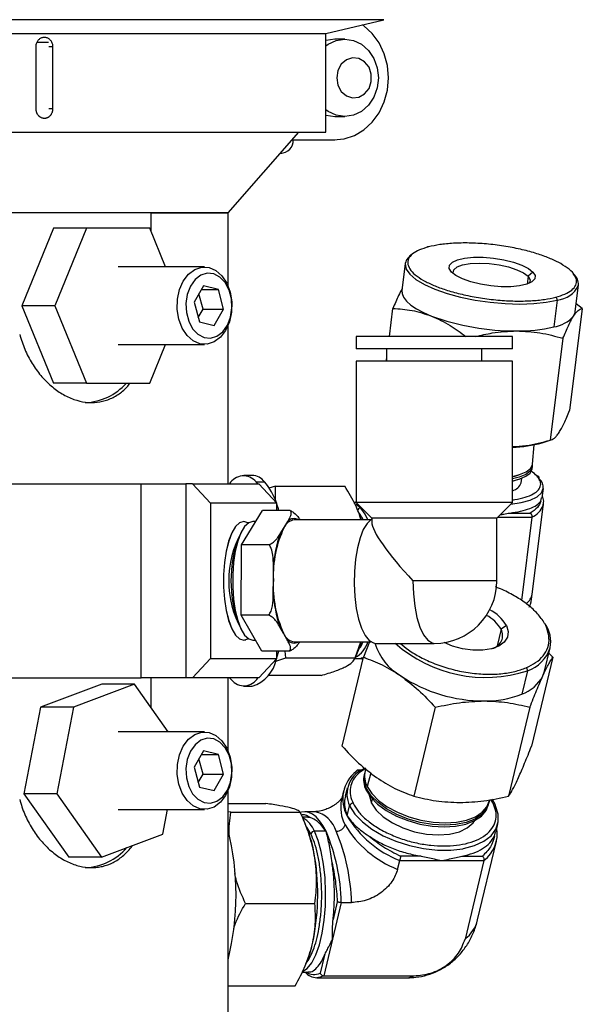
# Model space of a CAD drawing. Header units: inches. Extents: x 1.2 to 31.4, y 1 to 21.5.
# Tile 52 of 63: x 21 to 22.8, y 10.3 to 13.4. Entities that reach past the tile are written whole.
import ezdxf

# ---------------------------------------------------------------- set-up
doc = ezdxf.new("R2010")
doc.units = ezdxf.units.IN
doc.header["$MEASUREMENT"] = 0

msp = doc.modelspace()

# ---------------------------------------------------------------- linework, layer by layer
at = {"color": 7, "linetype": 'Continuous', "lineweight": 25}
for p, q in [((21.8595, 13.4477), (18.1915, 13.4477)), ((22.1949, 13.4477), (21.8595, 13.4477)), ((22.0087, 13.4036), (22.1949, 13.4477)), ((18.3795, 13.4032), (22.007, 13.4032)), ((22.0087, 13.0852), (22.0087, 13.4036)), ((21.1143, 13.374), (21.079, 13.374)), ((22.0695, 13.3852), (22.037, 13.3852)), ((21.0742, 13.1602), (21.0742, 13.3602)), ((21.1278, 13.3602), (21.1154, 13.3602)), ((21.1278, 13.3602), (21.1278, 13.1602)), ((21.1278, 13.1602), (21.1154, 13.1602)), ((22.037, 13.1352), (22.0695, 13.1352)), ((18.3777, 13.0852), (22.0087, 13.0852)), ((21.6932, 12.8252), (21.9213, 13.0852)), ((21.9034, 13.0603), (22.0331, 13.0603)), ((21.9034, 13.0602), (22.037, 13.0602)), ((21.8618, 13.0174), (21.8662, 13.0174)), ((21.6932, 12.8252), (20.1932, 12.8252)), ((21.4437, 12.8252), (21.4437, 12.768)), ((21.4437, 12.8252), (21.6932, 12.8252)), ((21.6932, 12.5888), (21.6932, 12.8252)), ((21.1306, 12.7752), (21.0285, 12.5252)), ((21.2367, 12.7752), (21.1306, 12.7752)), ((21.2367, 12.7752), (21.1346, 12.5252)), ((21.4408, 12.7752), (21.2367, 12.7752)), ((21.4918, 12.6502), (21.4408, 12.7752)), ((21.6171, 12.6502), (21.3387, 12.6502)), ((22.2643, 12.6616), (22.2535, 12.5746)), ((22.66, 12.6199), (22.6569, 12.5948)), ((22.6757, 12.6338), (22.66, 12.6199)), ((21.6144, 12.5891), (21.5837, 12.5364)), ((21.6078, 12.5778), (21.6619, 12.5778)), ((21.6619, 12.5778), (21.6144, 12.5891)), ((21.6788, 12.514), (21.6619, 12.5778)), ((22.8117, 12.5051), (22.8225, 12.5921)), ((21.6125, 12.514), (21.5994, 12.5634)), ((21.1346, 12.5252), (21.0285, 12.5252)), ((21.0285, 12.5252), (21.1306, 12.2752)), ((21.1346, 12.5252), (21.2367, 12.2752)), ((21.5837, 12.5364), (21.6006, 12.4726)), ((21.5968, 12.487), (21.6125, 12.514)), ((21.6125, 12.514), (21.6788, 12.514)), ((21.6481, 12.4613), (21.6788, 12.514)), ((22.2132, 12.4253), (22.2245, 12.5162)), ((22.7539, 12.5435), (22.743, 12.4565)), ((22.8348, 12.5162), (22.7939, 12.1876)), ((22.8348, 12.5162), (22.8149, 12.5312)), ((21.6006, 12.4726), (21.6481, 12.4613)), ((21.6932, 11.9502), (21.6932, 12.4616)), ((22.1058, 12.4253), (22.1058, 12.3859)), ((22.5946, 12.4253), (22.1058, 12.4253)), ((22.6098, 12.4253), (22.5946, 12.4253)), ((22.6098, 12.3859), (22.6098, 12.4253)), ((22.7726, 12.42), (22.7317, 12.0914)), ((21.3387, 12.4002), (21.6171, 12.4002)), ((21.4408, 12.2752), (21.4918, 12.4002)), ((22.5946, 12.3859), (22.1058, 12.3859)), ((22.2042, 12.3859), (22.2042, 12.3466)), ((22.5113, 12.3466), (22.5113, 12.3859)), ((22.6098, 12.3859), (22.5946, 12.3859)), ((22.1058, 12.3466), (22.1058, 11.8899)), ((22.5946, 12.3466), (22.1058, 12.3466)), ((22.2034, 12.3466), (22.2042, 12.3536)), ((22.6098, 12.3466), (22.5946, 12.3466)), ((22.6098, 11.8899), (22.6098, 12.3466)), ((21.2367, 12.2752), (21.1306, 12.2752)), ((21.2367, 12.2752), (21.4408, 12.2752)), ((22.6745, 12.014), (22.6802, 12.0769)), ((22.705, 12.0831), (22.7347, 12.092)), ((22.6732, 11.9999), (22.6737, 12.0058)), ((21.7708, 11.9777), (21.7437, 11.9777)), ((22.6178, 11.9757), (22.6306, 11.9796)), ((18.6932, 11.9502), (21.4126, 11.9502)), ((20.1932, 11.9502), (21.4126, 11.9502)), ((21.4126, 11.3252), (21.4126, 11.9502)), ((21.4126, 11.9502), (21.557, 11.9502)), ((21.557, 11.9502), (21.557, 11.3252)), ((21.5781, 11.9502), (21.557, 11.9502)), ((21.6368, 11.8877), (21.5781, 11.9502)), ((21.5781, 11.9502), (21.7919, 11.9502)), ((21.7895, 11.9502), (21.7835, 11.9572)), ((21.7835, 11.9572), (21.8106, 11.9572)), ((21.7919, 11.9502), (21.8506, 11.8877)), ((21.8459, 11.9429), (21.8249, 11.9363)), ((21.8463, 11.8923), (21.8459, 11.9429)), ((21.8459, 11.9429), (22.0693, 11.9429)), ((22.6098, 11.9596), (22.6292, 11.9654)), ((22.6382, 11.9541), (22.64, 11.9691)), ((22.7056, 11.9056), (22.7093, 11.9357)), ((21.8506, 11.8877), (21.6368, 11.8877)), ((21.6368, 11.8877), (21.6368, 11.3877)), ((21.8506, 11.865), (21.8506, 11.8877)), ((22.1043, 11.8894), (22.0989, 11.8877)), ((22.1058, 11.892), (22.101, 11.8903)), ((22.1206, 11.8726), (22.1056, 11.8842)), ((22.1058, 11.8899), (22.1562, 11.8395)), ((22.5946, 11.8899), (22.1058, 11.8899)), ((22.5594, 11.8395), (22.6098, 11.8899)), ((22.6098, 11.8899), (22.5946, 11.8899)), ((22.6736, 11.5947), (22.7098, 11.886)), ((22.7008, 11.8949), (22.7037, 11.9059)), ((21.7361, 11.7543), (21.804, 11.865)), ((21.8933, 11.865), (21.804, 11.865)), ((22.1156, 11.856), (22.1137, 11.8606)), ((22.1231, 11.8726), (22.1206, 11.8726)), ((22.6006, 11.8563), (22.6667, 11.8563)), ((21.7821, 11.8292), (21.7733, 11.8292)), ((21.8736, 11.8096), (21.8859, 11.8296)), ((22.1535, 11.8346), (21.9064, 11.8346)), ((22.1562, 11.8395), (22.1562, 11.8271)), ((22.5472, 11.8395), (22.1562, 11.8395)), ((22.5594, 11.8395), (22.5472, 11.8395)), ((22.5594, 11.6377), (22.5594, 11.8395)), ((22.5634, 11.8435), (22.6726, 11.8435)), ((22.6726, 11.8435), (22.6391, 11.5748)), ((21.7312, 11.7846), (21.7244, 11.7683)), ((21.8614, 11.7897), (21.8736, 11.8096)), ((21.735, 11.527), (21.7361, 11.7543)), ((21.8255, 11.7543), (21.7361, 11.7543)), ((21.8391, 11.6406), (21.8393, 11.6815)), ((21.8389, 11.5997), (21.8391, 11.6406)), ((22.5594, 11.6377), (22.2888, 11.6377)), ((21.7244, 11.5071), (21.7312, 11.4908)), ((21.8243, 11.527), (21.735, 11.527)), ((21.8017, 11.4104), (21.735, 11.527)), ((21.8719, 11.4687), (21.8599, 11.4897)), ((21.8839, 11.4477), (21.8719, 11.4687)), ((22.5737, 11.4814), (22.5609, 11.4282)), ((22.5905, 11.4935), (22.5737, 11.4814)), ((21.7733, 11.4462), (21.7812, 11.4462)), ((21.9064, 11.4409), (22.1535, 11.4409)), ((22.1027, 11.3889), (22.1211, 11.4409)), ((22.1492, 11.4409), (22.1294, 11.391)), ((22.1684, 11.4361), (22.3578, 11.4361)), ((21.8911, 11.4104), (21.8017, 11.4104)), ((21.8506, 11.3905), (21.8573, 11.4104)), ((21.8506, 11.3877), (21.8506, 11.4104)), ((21.8793, 11.3889), (21.8771, 11.4104)), ((22.1023, 11.3878), (22.1156, 11.4194)), ((22.713, 11.3461), (22.7312, 11.422)), ((22.7397, 11.391), (22.727, 11.4047)), ((21.5781, 11.3252), (21.6368, 11.3877)), ((21.6368, 11.3877), (21.8506, 11.3877)), ((21.8506, 11.3877), (21.7919, 11.3252)), ((21.8437, 11.3777), (21.8793, 11.3889)), ((21.8793, 11.3889), (22.1027, 11.3889)), ((22.0608, 11.1045), (22.1294, 11.391)), ((22.1019, 11.3877), (22.1217, 11.3877)), ((22.1217, 11.3894), (22.1353, 11.392)), ((22.7397, 11.391), (22.6711, 11.1045)), ((22.658, 11.3477), (22.6399, 11.2719)), ((22.7078, 11.3309), (22.713, 11.3461)), ((18.6932, 11.3252), (21.4126, 11.3252)), ((21.557, 11.3252), (21.4126, 11.3252)), ((21.4437, 11.3252), (21.4437, 11.2304)), ((21.5781, 11.3252), (21.557, 11.3252)), ((21.7919, 11.3252), (21.5781, 11.3252)), ((21.6932, 11.0888), (21.6932, 11.3252)), ((21.6979, 11.3252), (21.7039, 11.3182)), ((21.9933, 11.3325), (21.822, 11.3325)), ((21.2858, 11.3039), (21.0886, 11.2297)), ((21.3919, 11.3039), (21.1946, 11.2297)), ((21.3919, 11.3039), (21.2858, 11.3039)), ((21.5002, 11.1502), (21.3919, 11.3039)), ((21.7437, 11.2977), (21.7708, 11.2977)), ((21.0886, 11.2297), (21.0354, 10.9509)), ((21.1946, 11.2297), (21.0886, 11.2297)), ((21.1946, 11.2297), (21.1415, 10.9509)), ((22.3608, 11.2297), (22.2921, 10.9432)), ((22.6659, 11.2297), (22.5973, 10.9432)), ((21.6171, 11.1502), (21.3387, 11.1502)), ((21.6144, 11.0891), (21.5837, 11.0364)), ((21.6619, 11.0778), (21.6144, 11.0891)), ((21.6125, 11.014), (21.5994, 11.0634)), ((21.6078, 11.0778), (21.6619, 11.0778)), ((21.6788, 11.014), (21.6619, 11.0778)), ((21.5837, 11.0364), (21.6006, 10.9726)), ((22.1231, 11.0268), (22.109, 11.0268)), ((22.1201, 11.025), (22.1149, 11.025)), ((22.1371, 11.0312), (22.1353, 11.0249)), ((21.5968, 10.987), (21.6125, 11.014)), ((21.6125, 11.014), (21.6788, 11.014)), ((21.6481, 10.9613), (21.6788, 11.014)), ((22.1333, 11.0178), (22.1319, 11.0127)), ((22.1534, 11.018), (22.1415, 10.9748)), ((21.6006, 10.9726), (21.6481, 10.9613)), ((21.6932, 10.0752), (21.6932, 10.9616)), ((22.0656, 10.9603), (22.0587, 10.9317)), ((22.0767, 10.9701), (22.0705, 10.9444)), ((22.1382, 10.9626), (22.1396, 10.9676)), ((21.1415, 10.9509), (21.0354, 10.9509)), ((21.0354, 10.9509), (21.1795, 10.7465)), ((21.1415, 10.9509), (21.2856, 10.7465)), ((22.1553, 10.9201), (22.1585, 10.9333)), ((22.5473, 10.9201), (22.5402, 10.9313)), ((21.3387, 10.9002), (21.6171, 10.9002)), ((21.4829, 10.8208), (21.498, 10.9002)), ((21.6932, 10.9196), (21.8153, 10.9196)), ((22.077, 10.8792), (22.0849, 10.9119)), ((22.533, 10.9167), (22.534, 10.9218)), ((21.7025, 10.8912), (21.6932, 10.8927)), ((21.7025, 10.8912), (21.9259, 10.8912)), ((21.9505, 10.8752), (21.9322, 10.8752)), ((21.9464, 10.8435), (21.936, 10.8683)), ((21.9734, 10.8931), (21.9405, 10.8931)), ((21.957, 10.8745), (21.9505, 10.8742)), ((21.9599, 10.8218), (21.9469, 10.8436)), ((22.0089, 10.83), (21.9713, 10.83)), ((22.5568, 10.828), (22.5629, 10.8537)), ((21.2856, 10.7465), (21.4829, 10.8208)), ((22.5518, 10.8143), (22.5548, 10.8284)), ((22.4975, 10.544), (22.5583, 10.798)), ((21.2856, 10.7465), (21.1795, 10.7465)), ((22.2395, 10.7071), (22.2464, 10.7358)), ((22.2464, 10.7358), (22.382, 10.7358)), ((22.3154, 10.7497), (22.2494, 10.7497)), ((22.382, 10.7358), (22.5177, 10.7358)), ((22.4469, 10.7497), (22.513, 10.7497)), ((22.5177, 10.7358), (22.4568, 10.4818)), ((21.7494, 10.5969), (21.9728, 10.5969)), ((22.0582, 10.6001), (22.0299, 10.4818)), ((22.0452, 10.6025), (22.0314, 10.5449)), ((22.0582, 10.6001), (22.0911, 10.6001)), ((22.0299, 10.4818), (22.0016, 10.3636)), ((22.004, 10.4302), (21.9902, 10.3727)), ((21.9428, 10.3982), (21.9464, 10.4069)), ((21.9314, 10.3752), (21.9505, 10.3752)), ((21.9792, 10.3574), (22.2705, 10.3574)), ((22.0016, 10.3636), (22.2929, 10.3636)), ((21.6932, 10.3309), (21.9091, 10.3309))]:
    msp.add_line(p, q, dxfattribs=at)
at = {"color": 7, "linetype": 'Continuous', "lineweight": 25, "flags": 128}
for points in [[(22.0331, 13.0603), (22.0674, 13.0633), (22.1005, 13.0742), (22.1312, 13.0924), (22.1581, 13.1172), (22.1802, 13.1477), (22.1966, 13.1826), (22.2068, 13.2206), (22.2102, 13.2602), (22.2068, 13.2998), (22.1966, 13.3378), (22.1802, 13.3727), (22.1581, 13.4032), (22.1312, 13.4281), (22.1265, 13.4315)], [(22.0087, 13.3637), (22.0154, 13.3685), (22.0415, 13.381), (22.0695, 13.3852), (22.0975, 13.381), (22.1236, 13.3685), (22.146, 13.3486), (22.1632, 13.3227), (22.1741, 13.2926), (22.1778, 13.2602), (22.1741, 13.2279), (22.1632, 13.1977), (22.146, 13.1718), (22.1236, 13.152), (22.0975, 13.1395), (22.0695, 13.1352), (22.0415, 13.1395), (22.0154, 13.152), (22.0087, 13.1568)], [(22.037, 13.3852), (22.009, 13.381), (22.0087, 13.3809)], [(22.0432, 13.2602), (22.047, 13.2367), (22.0579, 13.2164), (22.0744, 13.202), (22.0943, 13.1955), (22.1149, 13.1977), (22.1334, 13.2083), (22.1474, 13.226), (22.1548, 13.2483), (22.1548, 13.2722), (22.1474, 13.2944), (22.1334, 13.3121), (22.1149, 13.3227), (22.0943, 13.3249), (22.0744, 13.3184), (22.0579, 13.304), (22.047, 13.2837), (22.0432, 13.2602)], [(22.0087, 13.1396), (22.009, 13.1395), (22.037, 13.1352)], [(22.4129, 12.6338), (22.406, 12.6452), (22.4071, 12.656), (22.4162, 12.6655), (22.4327, 12.6731), (22.4557, 12.6785), (22.4838, 12.6813), (22.5155, 12.6813), (22.5489, 12.6785), (22.5819, 12.6731), (22.6128, 12.6655), (22.6397, 12.656), (22.6611, 12.6452), (22.6757, 12.6338)], [(21.6481, 12.4081), (21.6256, 12.4008), (21.6026, 12.4019), (21.5805, 12.4115), (21.5609, 12.4287), (21.5452, 12.4526), (21.5344, 12.4814), (21.5292, 12.5132), (21.53, 12.5458), (21.5367, 12.577), (21.5489, 12.6047), (21.5658, 12.627), (21.5862, 12.6423), (21.6086, 12.6496), (21.6317, 12.6485), (21.6538, 12.639), (21.6733, 12.6217), (21.6891, 12.5978), (21.6999, 12.569), (21.7051, 12.5372), (21.7043, 12.5046), (21.6976, 12.4734), (21.6854, 12.4457), (21.6685, 12.4235), (21.6481, 12.4081)], [(22.2643, 12.6616), (22.2642, 12.6597), (22.2675, 12.6435), (22.2791, 12.6268), (22.2988, 12.6101), (22.326, 12.5939), (22.3597, 12.5787), (22.3991, 12.565), (22.4428, 12.5531), (22.4896, 12.5435), (22.538, 12.5364), (22.5866, 12.5321), (22.6338, 12.5306), (22.6783, 12.5321), (22.7188, 12.5364), (22.7539, 12.5435)], [(22.4197, 12.6277), (22.4187, 12.6309), (22.4207, 12.6412), (22.4311, 12.6501), (22.449, 12.6569), (22.4734, 12.6612), (22.5024, 12.6626), (22.5342, 12.6612), (22.5665, 12.6569), (22.5972, 12.6501), (22.6242, 12.6412), (22.6456, 12.6309), (22.66, 12.6199)], [(21.6573, 12.4269), (21.6758, 12.4412), (21.6908, 12.4624), (21.7009, 12.4886), (21.7053, 12.5178), (21.7038, 12.5476), (21.6964, 12.5756), (21.6837, 12.5995), (21.6668, 12.6174), (21.647, 12.6278), (21.6259, 12.6299), (21.6053, 12.6236), (21.5867, 12.6092), (21.5718, 12.5881), (21.5617, 12.5618), (21.5572, 12.5326), (21.5588, 12.5028), (21.5662, 12.4748), (21.5788, 12.4509), (21.5958, 12.433), (21.6156, 12.4226), (21.6367, 12.4205), (21.6573, 12.4269)], [(22.6757, 12.6338), (22.6826, 12.6224), (22.6815, 12.6116), (22.6724, 12.6021), (22.6559, 12.5944), (22.6329, 12.5891), (22.6047, 12.5863), (22.5731, 12.5863), (22.5397, 12.5891), (22.5066, 12.5944), (22.4757, 12.6021), (22.4488, 12.6116), (22.4275, 12.6224), (22.4129, 12.6338)], [(22.66, 12.6199), (22.6664, 12.6088), (22.6644, 12.5985), (22.6635, 12.5973)], [(22.2535, 12.5746), (22.2539, 12.5647), (22.2588, 12.5524), (22.2683, 12.5398), (22.2824, 12.5273), (22.3007, 12.5149), (22.323, 12.503), (22.3489, 12.4917)], [(22.8067, 12.4917), (22.8114, 12.503), (22.8117, 12.5051)], [(22.6098, 11.9746), (22.6326, 11.9802), (22.6537, 11.989), (22.6677, 11.9997), (22.6742, 12.0118), (22.6745, 12.014)], [(22.6737, 12.01), (22.6734, 12.0036), (22.667, 11.9914), (22.6529, 11.9807), (22.6318, 11.9719), (22.6098, 11.9664)], [(22.6098, 11.9606), (22.6312, 11.966), (22.6524, 11.9748), (22.6664, 11.9855), (22.6729, 11.9977), (22.6732, 11.9999)], [(22.6098, 11.9736), (22.6118, 11.9741), (22.6178, 11.9757)], [(22.6044, 11.8846), (22.6379, 11.8901), (22.6669, 11.8984), (22.689, 11.909), (22.7033, 11.9216), (22.7092, 11.9351)], [(21.8573, 11.865), (21.8558, 11.8696), (21.8506, 11.885)], [(22.7086, 11.88), (22.7093, 11.8826), (22.7098, 11.886)], [(22.1236, 11.8346), (22.1199, 11.8451), (22.1156, 11.856)], [(22.1441, 11.8346), (22.1349, 11.8529), (22.1206, 11.8726)], [(21.7437, 11.8292), (21.7301, 11.825), (21.7171, 11.8126), (21.7052, 11.7926), (21.6951, 11.7658), (21.687, 11.7335), (21.6814, 11.6969), (21.6786, 11.6577), (21.6786, 11.6177), (21.6814, 11.5786), (21.687, 11.542), (21.6951, 11.5096), (21.7052, 11.4828), (21.7171, 11.4628), (21.7301, 11.4504), (21.7437, 11.4462), (21.7499, 11.4471)], [(21.7437, 11.8292), (21.7301, 11.825), (21.7171, 11.8127), (21.7052, 11.7926), (21.695, 11.7659), (21.687, 11.7335), (21.6814, 11.6969), (21.6786, 11.6577), (21.6786, 11.6177), (21.6814, 11.5785), (21.687, 11.542), (21.695, 11.5096), (21.7052, 11.4828), (21.7171, 11.4628), (21.7301, 11.4504), (21.7437, 11.4462), (21.7573, 11.4504), (21.7585, 11.4512)], [(21.7733, 11.8292), (21.7596, 11.825), (21.7466, 11.8127), (21.7348, 11.7926), (21.7246, 11.7659), (21.7165, 11.7335), (21.711, 11.6969), (21.7081, 11.6577), (21.7081, 11.6177), (21.711, 11.5785), (21.7165, 11.542), (21.7246, 11.5096), (21.7348, 11.4828), (21.7466, 11.4628), (21.7596, 11.4504), (21.7733, 11.4462), (21.7733, 11.4462)], [(21.7585, 11.8243), (21.7573, 11.825), (21.7437, 11.8292)], [(21.7585, 11.8243), (21.7573, 11.825), (21.7437, 11.8292)], [(22.1562, 11.8361), (22.1545, 11.8352), (22.1412, 11.823), (22.129, 11.8032), (22.1184, 11.7766), (22.1099, 11.7443), (22.1037, 11.7077), (22.1002, 11.6682), (22.0995, 11.6275), (22.1016, 11.5872), (22.1065, 11.5489), (22.1138, 11.5143), (22.1235, 11.4848), (22.1349, 11.4615), (22.1477, 11.4454), (22.1614, 11.4372), (22.1684, 11.4361)], [(22.2888, 11.6377), (22.2903, 11.5958), (22.2948, 11.5557), (22.302, 11.5192), (22.3117, 11.4879), (22.3233, 11.4632), (22.3365, 11.446), (22.3506, 11.4372), (22.3578, 11.4361)], [(22.5905, 11.4935), (22.596, 11.4743), (22.5936, 11.4563), (22.5834, 11.4403), (22.566, 11.4275), (22.5423, 11.4185), (22.5138, 11.4139), (22.4821, 11.4139), (22.4491, 11.4185), (22.4167, 11.4275), (22.3899, 11.4387)], [(22.1156, 11.4194), (22.1168, 11.4223), (22.1236, 11.4409)], [(22.1276, 11.3838), (22.1228, 11.3856), (22.1186, 11.3877)], [(21.6481, 10.9081), (21.6256, 10.9008), (21.6026, 10.9019), (21.5805, 10.9115), (21.5609, 10.9287), (21.5452, 10.9526), (21.5344, 10.9814), (21.5292, 11.0132), (21.53, 11.0458), (21.5367, 11.077), (21.5489, 11.1047), (21.5658, 11.127), (21.5862, 11.1423), (21.6086, 11.1496), (21.6317, 11.1485), (21.6538, 11.139), (21.6733, 11.1217), (21.6891, 11.0978), (21.6999, 11.069), (21.7051, 11.0372), (21.7043, 11.0046), (21.6976, 10.9734), (21.6854, 10.9457), (21.6685, 10.9235), (21.6481, 10.9081)], [(21.6573, 10.9269), (21.6758, 10.9412), (21.6908, 10.9624), (21.7009, 10.9886), (21.7053, 11.0178), (21.7038, 11.0476), (21.6964, 11.0756), (21.6837, 11.0995), (21.6668, 11.1174), (21.647, 11.1278), (21.6259, 11.1299), (21.6053, 11.1236), (21.5867, 11.1092), (21.5718, 11.0881), (21.5617, 11.0618), (21.5572, 11.0326), (21.5588, 11.0028), (21.5662, 10.9748), (21.5788, 10.9509), (21.5958, 10.933), (21.6156, 10.9226), (21.6367, 10.9205), (21.6573, 10.9269)], [(22.1382, 10.9626), (22.1531, 10.9395), (22.175, 10.9173), (22.2029, 10.8968), (22.2358, 10.8789), (22.2723, 10.8642), (22.3112, 10.8533), (22.3508, 10.8465), (22.3897, 10.8443), (22.4264, 10.8465), (22.4595, 10.8533), (22.4876, 10.8642), (22.5098, 10.8789), (22.5252, 10.8968), (22.533, 10.9167)], [(22.5346, 10.9255), (22.5341, 10.9224), (22.5262, 10.902), (22.5109, 10.8841), (22.4887, 10.8694), (22.4606, 10.8585), (22.4275, 10.8517), (22.3909, 10.8495), (22.352, 10.8517), (22.3124, 10.8585), (22.2736, 10.8694), (22.2371, 10.8841), (22.2043, 10.902), (22.1764, 10.9224), (22.1545, 10.9446), (22.1396, 10.9676)], [(22.1415, 10.9748), (22.1565, 10.9518), (22.1783, 10.9296), (22.2061, 10.9092), (22.2389, 10.8914), (22.2754, 10.8767), (22.3141, 10.8658), (22.3537, 10.8591), (22.3925, 10.8568), (22.4291, 10.8591), (22.4621, 10.8658), (22.4902, 10.8767), (22.5124, 10.8914), (22.5277, 10.9092), (22.5354, 10.929)], [(22.1482, 10.9459), (22.1485, 10.9427), (22.1553, 10.9201)], [(22.0849, 10.9119), (22.1018, 10.8856), (22.1261, 10.8601), (22.1569, 10.8364), (22.1934, 10.8153), (22.2341, 10.7975), (22.2778, 10.7836), (22.3229, 10.774), (22.3679, 10.7691), (22.4112, 10.7691), (22.4503, 10.7738)], [(22.1553, 10.9201), (22.1706, 10.8975), (22.1934, 10.876), (22.2226, 10.8568), (22.2568, 10.8407), (22.2943, 10.8286), (22.3331, 10.8211), (22.3714, 10.8185), (22.4072, 10.8211), (22.4387, 10.8286), (22.4643, 10.8407), (22.4828, 10.8568), (22.4882, 10.8645)], [(22.4503, 10.7738), (22.4515, 10.774), (22.4872, 10.7836), (22.5173, 10.7975), (22.5406, 10.8153), (22.5564, 10.8364), (22.5642, 10.8601), (22.5636, 10.8856), (22.5547, 10.9119)], [(21.9405, 10.8931), (21.9299, 10.8917), (21.9257, 10.8903)], [(22.0089, 10.83), (21.9988, 10.8485), (21.9881, 10.864), (21.977, 10.8763), (21.9655, 10.8853), (21.9537, 10.8909), (21.9418, 10.893), (21.9405, 10.8931)], [(21.933, 10.3772), (21.9332, 10.3773), (21.9486, 10.3874), (21.9631, 10.4056), (21.9762, 10.4313), (21.9875, 10.4635), (21.9965, 10.5013), (22.003, 10.5433), (22.0068, 10.5881), (22.0077, 10.6342), (22.0057, 10.68), (22.0008, 10.7238), (21.9933, 10.7644), (21.9833, 10.8002), (21.9713, 10.83)], [(22.0016, 10.3636), (21.9898, 10.3588), (21.9792, 10.3574)], [(22.2705, 10.3574), (22.2739, 10.3575), (22.2929, 10.3636)]]:
    msp.add_lwpolyline(points, dxfattribs=at)
at = {"color": 7, "linetype": 'Continuous', "lineweight": 25}
for centre, radius, start, end in [((21.8641, 13.057), 0.0394, 266.9647, 4.7989), ((22.3378, 12.7109), 0.00435, 67.7865, 147.6381), ((22.3098, 12.6506), 0.0468, 120.1921, 166.3464), ((22.7769, 12.5933), 0.0456, 357.7427, 47.9322), ((22.7489, 12.6236), 0.0803, 273.5443, 336.3987), ((22.7451, 12.5448), 0.00882, 351.3979, 62.7115), ((22.6199, 13.2311), 0.7875, 249.8708, 270.2227), ((22.7256, 12.5631), 0.108, 279.2686, 318.6309), ((22.6313, 12.9321), 0.4885, 269.0304, 283.2258), ((21.2259, 12.399), 0.1864, 272.0855, 318.3933), ((22.596, 12.4782), 0.4099, 271.9272, 285.4306), ((21.7431, 11.9237), 0.0524, 39.7061, 149.6392), ((21.7686, 11.9246), 0.0532, 37.8323, 87.6213), ((22.6881, 11.9679), 0.00816, 351.2542, 91.1511), ((21.6452, 11.8188), 0.2157, 19.1445, 39.936), ((22.5995, 11.968), 0.041, 284.3948, 340.1917), ((22.6734, 11.9387), 0.036, 354.2981, 50.8317), ((22.6468, 11.905), 0.0666, 292.724, 337.9702), ((22.1209, 11.8617), 0.0109, 91.2434, 172.0498), ((21.9126, 11.7925), 0.0426, 98.2925, 156.2084), ((21.9062, 11.8109), 0.0276, 59.0575, 137.4385), ((22.0188, 11.6377), 0.3237, 150.904, 209.096), ((22.1965, 11.6557), 0.3577, 154.5048, 182.4095), ((22.2229, 11.6595), 0.3842, 160.1953, 176.7191), ((22.1005, 11.6377), 0.3981, 160.8475, 199.1525), ((22.2125, 11.6228), 0.3738, 177.2663, 204.3397), ((22.3578, 11.6377), 0.2016, 270, 0), ((22.2397, 11.6192), 0.4013, 182.7802, 198.8257), ((22.6245, 11.6042), 0.05, 308.092, 349.0503), ((22.4797, 11.4292), 0.1281, 30.1391, 63.7642), ((22.4735, 11.4226), 0.1161, 30.393, 63.2393), ((22.6302, 11.4417), 0.1029, 348.9315, 33.9655), ((21.9118, 11.4828), 0.0423, 199.4819, 262.7441), ((22.5342, 11.4619), 0.044, 284.9847, 26.2639), ((21.906, 11.4648), 0.0279, 217.6148, 301.0793), ((22.0572, 11.469), 0.0914, 300.2779, 342.0404), ((22.3457, 11.493), 0.1882, 197.5592, 239.4313), ((22.5223, 11.764), 0.4378, 228.4882, 288.06), ((22.6228, 11.4556), 0.1135, 288.0905, 342.734), ((21.7365, 11.4069), 0.1144, 287.4605, 349.4701), ((22.6483, 11.3496), 0.00988, 349.4371, 53.4092), ((21.7443, 11.3517), 0.0524, 219.7061, 329.6392), ((22.5185, 11.7375), 0.4872, 236.5583, 269.9744), ((22.5973, 11.3894), 0.125, 289.9115, 332.1141), ((22.5251, 11.5649), 0.3147, 268.7633, 291.3951), ((22.1752, 10.9338), 0.1124, 127.8488, 209.1028), ((22.1646, 10.9499), 0.0883, 109.6869, 205.4599), ((22.199, 11.0004), 0.0679, 162.0412, 208.8317), ((22.2015, 11.0076), 0.0684, 165.409, 208.7065), ((22.1982, 10.9955), 0.0685, 165.409, 208.7065), ((22.1756, 10.9067), 0.1195, 167.9491, 208.0877), ((22.0961, 10.9083), 0.0118, 89.3892, 162.2067), ((22.5478, 10.9127), 0.00744, 30.1633, 94.0815), ((22.5485, 10.9135), 0.00645, 345.4015, 26.5349), ((21.8961, 10.8023), 0.0802, 20.2088, 61.1506), ((21.9533, 10.8026), 0.0926, 17.1929, 77.4629), ((22.3726, 11.0565), 0.3447, 210.9628, 248.5159), ((20.849, 10.6252), 0.8698, 346.0632, 13.9368), ((21.5475, 10.6838), 0.4298, 8.0615, 21.8185), ((21.9712, 10.8182), 0.0118, 89.3892, 162.2067), ((21.4255, 10.5846), 0.6329, 1.3986, 22.8117), ((22.0421, 10.8595), 0.0295, 269.3892, 342.2067), ((21.4584, 10.5846), 0.6329, 1.3986, 22.8117), ((22.3657, 11.0278), 0.3447, 210.9628, 248.5159), ((22.4517, 10.8229), 0.1093, 307.1048, 9.0043), ((21.2257, 10.8996), 0.187, 272.1286, 319.1146), ((21.2245, 10.6263), 0.7577, 347.6269, 8.9452), ((22.3861, 10.5725), 0.115, 307.9653, 345.6732), ((21.619, 10.5426), 0.3544, 337.4927, 347.1751), ((21.9829, 10.4138), 0.0565, 223.0398, 266.2655)]:
    msp.add_arc(centre, radius, start, end, dxfattribs=at)
msp.add_ellipse((22.3578, 11.6377), major_axis=(0.1985, -0.1985), ratio=0.176327, start_param=3.316126, end_param=4.537856, dxfattribs=at)
for points, knots in [([(21.0742, 13.3602), (21.0742, 13.3619), (21.0744, 13.3654), (21.0756, 13.3705), (21.0774, 13.3753), (21.08, 13.3796), (21.0831, 13.3835), (21.0868, 13.3866), (21.0908, 13.389), (21.0952, 13.3906), (21.0997, 13.3913), (21.1042, 13.3912), (21.1087, 13.3901), (21.1129, 13.3882), (21.1168, 13.3855), (21.1202, 13.3822), (21.1231, 13.3781), (21.1254, 13.3736), (21.127, 13.3687), (21.1276, 13.3647), (21.1278, 13.3619), (21.1278, 13.3608), (21.1278, 13.3602)], [0, 0, 0, 0, 0.052919, 0.107373, 0.160293, 0.214746, 0.26767, 0.322129, 0.375056, 0.429518, 0.48244, 0.536897, 0.589814, 0.644264, 0.697184, 0.751638, 0.804564, 0.859025, 0.91195, 0.966412, 0.983183, 1, 1, 1, 1]), ([(21.1278, 13.1602), (21.1278, 13.1594), (21.1278, 13.1576), (21.1275, 13.1551), (21.127, 13.1525), (21.1264, 13.15), (21.1253, 13.1467), (21.1238, 13.1437), (21.1221, 13.1409), (21.1201, 13.1382), (21.1178, 13.1359), (21.1154, 13.1339), (21.1134, 13.1326), (21.1114, 13.1315), (21.1092, 13.1306), (21.1071, 13.1299), (21.1041, 13.1293), (21.1011, 13.1291), (21.0981, 13.1294), (21.0951, 13.1299), (21.0921, 13.1309), (21.0894, 13.1323), (21.0867, 13.134), (21.0842, 13.136), (21.082, 13.1384), (21.0799, 13.1409), (21.0782, 13.1438), (21.0768, 13.1469), (21.0756, 13.1501), (21.0747, 13.1535), (21.0744, 13.1563), (21.0742, 13.158), (21.0742, 13.1591), (21.0742, 13.1599), (21.0742, 13.1602)], [0, 0, 0, 0, 0.026377, 0.052937, 0.080075, 0.107412, 0.133789, 0.187439, 0.214776, 0.241156, 0.294811, 0.32215, 0.348531, 0.375095, 0.402237, 0.429579, 0.455957, 0.50961, 0.536949, 0.563324, 0.616971, 0.644307, 0.670684, 0.724334, 0.751671, 0.778052, 0.831709, 0.85905, 0.88543, 0.939087, 0.966428, 0.974807, 0.991592, 1, 1, 1, 1]), ([(22.3394, 12.7149), (22.3292, 12.7118), (22.3081, 12.7054), (22.2861, 12.6921), (22.273, 12.6762), (22.271, 12.6582), (22.2806, 12.6392), (22.3007, 12.6203), (22.3293, 12.6026), (22.3644, 12.5867), (22.4057, 12.5724), (22.4535, 12.5598), (22.5068, 12.5496), (22.5628, 12.5427), (22.6181, 12.5396), (22.669, 12.5405), (22.7138, 12.5447), (22.7376, 12.5501), (22.7492, 12.5527)], [0, 0, 0, 0, 0.058258, 0.120006, 0.18432, 0.25, 0.31568, 0.379994, 0.441742, 0.5, 0.558258, 0.620006, 0.68432, 0.75, 0.81568, 0.879994, 0.941742, 1, 1, 1, 1]), ([(22.807, 12.6267), (22.8067, 12.6274), (22.8035, 12.6342), (22.7872, 12.6474), (22.7595, 12.6649), (22.7241, 12.6809), (22.6829, 12.6952), (22.6351, 12.7078), (22.5817, 12.718), (22.5258, 12.7249), (22.4705, 12.728), (22.4196, 12.7271), (22.3748, 12.7228), (22.351, 12.7175), (22.3394, 12.7149)], [0, 0, 0, 0, 0.0092789, 0.1023902, 0.191785, 0.2761278, 0.3604705, 0.4498653, 0.5429766, 0.6380639, 0.7331512, 0.8262625, 0.9156573, 1, 1, 1, 1]), ([(22.7492, 12.5527), (22.7594, 12.5558), (22.7805, 12.5622), (22.8025, 12.5755), (22.8154, 12.5913), (22.8181, 12.6088), (22.8106, 12.621), (22.807, 12.6267)], [0, 0, 0, 0, 0.1883724, 0.3880283, 0.5959847, 0.8083542, 1, 1, 1, 1]), ([(22.2542, 12.5798), (22.2502, 12.573), (22.2408, 12.5565), (22.2305, 12.531), (22.2245, 12.5162)], [0, 0, 0, 0, 0.4174918, 1, 1, 1, 1]), ([(22.2245, 12.5162), (22.245, 12.515), (22.2865, 12.5126), (22.328, 12.4987), (22.3489, 12.4917)], [0, 0, 0, 0, 0.495458, 1, 1, 1, 1]), ([(22.8067, 12.4917), (22.8092, 12.4954), (22.8144, 12.5029), (22.8215, 12.51), (22.8284, 12.5146), (22.8327, 12.5157), (22.8348, 12.5162)], [0, 0, 0, 0, 0.246491, 0.494593, 0.746793, 1, 1, 1, 1]), ([(22.3489, 12.4917), (22.3691, 12.4825), (22.4074, 12.4652), (22.4431, 12.4381), (22.46, 12.4253)], [0, 0, 0, 0, 0.52865, 1, 1, 1, 1]), ([(22.7726, 12.42), (22.7756, 12.4273), (22.7814, 12.4418), (22.7901, 12.4612), (22.7986, 12.4784), (22.804, 12.4873), (22.8067, 12.4917)], [0, 0, 0, 0, 0.247269, 0.495363, 0.746874, 1, 1, 1, 1]), ([(21.0216, 12.4327), (21.0266, 12.4164), (21.0369, 12.3833), (21.0604, 12.3387), (21.089, 12.2988), (21.1218, 12.2656), (21.1581, 12.2394), (21.1958, 12.2217), (21.2342, 12.2125), (21.2712, 12.2122), (21.3065, 12.2206), (21.3386, 12.2375), (21.3624, 12.256), (21.3737, 12.271), (21.377, 12.2752)], [0, 0, 0, 0, 0.087145, 0.176849, 0.263983, 0.353607, 0.44132, 0.53164, 0.618203, 0.707361, 0.792544, 0.880178, 0.965823, 1, 1, 1, 1]), ([(22.4912, 12.4253), (22.5089, 12.4298), (22.5527, 12.4408), (22.5967, 12.4426), (22.623, 12.4436)], [0, 0, 0, 0, 0.404252, 1, 1, 1, 1]), ([(22.623, 12.4436), (22.6484, 12.4424), (22.6998, 12.44), (22.7482, 12.4267), (22.7726, 12.42)], [0, 0, 0, 0, 0.494511, 1, 1, 1, 1]), ([(22.7599, 12.1159), (22.7625, 12.1202), (22.7678, 12.1288), (22.7762, 12.1458), (22.7849, 12.1653), (22.7909, 12.1801), (22.7939, 12.1876)], [0, 0, 0, 0, 0.246491, 0.494593, 0.746793, 1, 1, 1, 1]), ([(22.7317, 12.0914), (22.7338, 12.0919), (22.738, 12.0929), (22.7448, 12.0974), (22.752, 12.1045), (22.7573, 12.1121), (22.7599, 12.1159)], [0, 0, 0, 0, 0.247269, 0.495363, 0.746874, 1, 1, 1, 1]), ([(22.6098, 12.0705), (22.6243, 12.0713), (22.6651, 12.0736), (22.7056, 12.0844), (22.7317, 12.0914)], [0, 0, 0, 0, 0.355806, 1, 1, 1, 1]), ([(22.6098, 11.8988), (22.6122, 11.8991), (22.628, 11.9008), (22.6516, 11.9071), (22.678, 11.9175), (22.6949, 11.9307), (22.7019, 11.9454), (22.7001, 11.9607), (22.6919, 11.971), (22.6879, 11.976)], [0, 0, 0, 0, 0.030749, 0.194797, 0.362326, 0.529854, 0.693902, 0.851401, 1, 1, 1, 1]), ([(22.6879, 11.976), (22.6831, 11.9811), (22.6779, 11.9866), (22.6687, 11.9918), (22.668, 11.9922)], [0, 0, 0, 0, 0.9219433, 1, 1, 1, 1]), ([(22.1224, 11.8346), (22.117, 11.85), (22.1041, 11.8868), (22.0821, 11.9223), (22.0693, 11.9429)], [0, 0, 0, 0, 0.420481, 1, 1, 1, 1]), ([(22.7077, 11.8786), (22.7087, 11.8824), (22.7112, 11.8917), (22.71, 11.9026), (22.7066, 11.9091), (22.7061, 11.91)], [0, 0, 0, 0, 0.368459, 0.904945, 1, 1, 1, 1]), ([(21.8859, 11.8296), (21.8862, 11.8302), (21.8901, 11.8366), (21.8954, 11.8465), (21.898, 11.8581), (21.8947, 11.863), (21.8933, 11.865)], [0, 0, 0, 0, 0.0528733, 0.5179573, 0.8096552, 1, 1, 1, 1]), ([(21.8933, 11.865), (21.8973, 11.8628), (21.9101, 11.8554), (21.9186, 11.8444), (21.9235, 11.8365), (21.9247, 11.8346)], [0, 0, 0, 0, 0.248431, 0.8186, 1, 1, 1, 1]), ([(22.1283, 11.8346), (22.1268, 11.8381), (22.1224, 11.848), (22.1173, 11.854), (22.114, 11.8579)], [0, 0, 0, 0, 0.3509749, 1, 1, 1, 1]), ([(22.5705, 11.8507), (22.5743, 11.8515), (22.5848, 11.8539), (22.5945, 11.8554), (22.6006, 11.8563)], [0, 0, 0, 0, 0.3653844, 1, 1, 1, 1]), ([(22.6667, 11.8563), (22.6672, 11.856), (22.6682, 11.8554), (22.6698, 11.8538), (22.6711, 11.8518), (22.672, 11.8494), (22.6725, 11.8474), (22.6727, 11.8454), (22.6726, 11.8441), (22.6726, 11.8435)], [0, 0, 0, 0, 0.155424, 0.290772, 0.500767, 0.633018, 0.759895, 0.881997, 1, 1, 1, 1]), ([(21.8255, 11.7543), (21.8275, 11.7552), (21.8317, 11.7573), (21.8389, 11.7622), (21.8465, 11.769), (21.8529, 11.7768), (21.8577, 11.7837), (21.8602, 11.7877), (21.8614, 11.7897)], [0, 0, 0, 0, 0.100692, 0.204625, 0.436038, 0.673927, 0.836852, 1, 1, 1, 1]), ([(21.8393, 11.6815), (21.8393, 11.6829), (21.8394, 11.6959), (21.8387, 11.7162), (21.8342, 11.7401), (21.8279, 11.7502), (21.8255, 11.7543)], [0, 0, 0, 0, 0.0529774, 0.5180364, 0.8097199, 1, 1, 1, 1]), ([(21.8243, 11.527), (21.827, 11.5313), (21.8357, 11.5457), (21.8384, 11.5716), (21.8388, 11.5915), (21.8389, 11.5997)], [0, 0, 0, 0, 0.204356, 0.673363, 1, 1, 1, 1]), ([(22.7203, 11.4848), (22.7203, 11.4848), (22.7179, 11.4952), (22.7035, 11.5163), (22.6781, 11.5457), (22.6446, 11.5726), (22.6049, 11.5962), (22.5742, 11.6116), (22.5562, 11.6175), (22.5549, 11.6179)], [0, 0, 0, 0, 0.000018, 0.208012, 0.407703, 0.596109, 0.784515, 0.984207, 1, 1, 1, 1]), ([(22.6639, 11.5525), (22.6651, 11.5559), (22.6702, 11.5694), (22.6721, 11.5838), (22.6736, 11.5947)], [0, 0, 0, 0, 0.246851, 1, 1, 1, 1]), ([(21.8599, 11.4897), (21.8595, 11.4904), (21.8557, 11.4971), (21.8489, 11.5075), (21.8373, 11.5197), (21.828, 11.5249), (21.8243, 11.527)], [0, 0, 0, 0, 0.052873, 0.517957, 0.809655, 1, 1, 1, 1]), ([(22.6542, 11.3575), (22.6648, 11.3627), (22.6867, 11.3735), (22.7103, 11.3957), (22.7252, 11.4223), (22.7299, 11.4526), (22.7235, 11.4741), (22.7203, 11.4848)], [0, 0, 0, 0, 0.1845513, 0.3801571, 0.583895, 0.7919566, 1, 1, 1, 1]), ([(21.8911, 11.4104), (21.8924, 11.4127), (21.8969, 11.42), (21.8918, 11.4333), (21.8862, 11.4435), (21.8839, 11.4477)], [0, 0, 0, 0, 0.204336, 0.673302, 1, 1, 1, 1]), ([(21.9236, 11.4409), (21.9204, 11.4362), (21.9149, 11.428), (21.9041, 11.4174), (21.8948, 11.4124), (21.8911, 11.4104)], [0, 0, 0, 0, 0.441854, 0.779604, 1, 1, 1, 1]), ([(22.1154, 11.4188), (22.1158, 11.4193), (22.1206, 11.424), (22.1247, 11.4328), (22.1285, 11.4409)], [0, 0, 0, 0, 0.09371, 1, 1, 1, 1]), ([(22.2483, 11.4361), (22.2567, 11.429), (22.2756, 11.4129), (22.3133, 11.3905), (22.3594, 11.3694), (22.4115, 11.3523), (22.4666, 11.3407), (22.5215, 11.3356), (22.5726, 11.3371), (22.6178, 11.3442), (22.6423, 11.3531), (22.6542, 11.3575)], [0, 0, 0, 0, 0.086418, 0.192865, 0.305688, 0.423201, 0.543209, 0.663216, 0.78073, 0.893553, 1, 1, 1, 1]), ([(22.0716, 11.3607), (22.0796, 11.3655), (22.0958, 11.375), (22.1004, 11.3843), (22.1027, 11.3889)], [0, 0, 0, 0, 0.494511, 1, 1, 1, 1]), ([(22.1294, 11.391), (22.1495, 11.3837), (22.1902, 11.3688), (22.23, 11.3437), (22.25, 11.3309)], [0, 0, 0, 0, 0.495458, 1, 1, 1, 1]), ([(22.7078, 11.3309), (22.7108, 11.3374), (22.7168, 11.3504), (22.725, 11.3663), (22.7327, 11.3801), (22.7374, 11.3874), (22.7397, 11.391)], [0, 0, 0, 0, 0.246491, 0.494593, 0.746793, 1, 1, 1, 1]), ([(21.9933, 11.3325), (22.0088, 11.3371), (22.0401, 11.3464), (22.0611, 11.3559), (22.0716, 11.3607)], [0, 0, 0, 0, 0.495458, 1, 1, 1, 1]), ([(22.25, 11.3309), (22.2691, 11.3164), (22.3078, 11.287), (22.343, 11.2489), (22.3608, 11.2297)], [0, 0, 0, 0, 0.494511, 1, 1, 1, 1]), ([(22.6659, 11.2297), (22.6696, 11.2392), (22.677, 11.2581), (22.6877, 11.2846), (22.6981, 11.3094), (22.7045, 11.3238), (22.7078, 11.3309)], [0, 0, 0, 0, 0.247269, 0.495363, 0.746874, 1, 1, 1, 1]), ([(22.3608, 11.2297), (22.3869, 11.2355), (22.4397, 11.2471), (22.4919, 11.2492), (22.5183, 11.2503)], [0, 0, 0, 0, 0.495458, 1, 1, 1, 1]), ([(22.5183, 11.2503), (22.5436, 11.2493), (22.5948, 11.2472), (22.6421, 11.2356), (22.6659, 11.2297)], [0, 0, 0, 0, 0.494511, 1, 1, 1, 1]), ([(22.0608, 11.1045), (22.0782, 11.0857), (22.1133, 11.0476), (22.152, 11.0182), (22.1715, 11.0033)], [0, 0, 0, 0, 0.495458, 1, 1, 1, 1]), ([(22.6293, 11.0033), (22.6324, 11.0103), (22.6387, 11.0243), (22.649, 11.0489), (22.6598, 11.0755), (22.6673, 11.0948), (22.6711, 11.1045)], [0, 0, 0, 0, 0.246491, 0.494593, 0.746793, 1, 1, 1, 1]), ([(22.1374, 11.0323), (22.1294, 11.0276), (22.1117, 11.0172), (22.0948, 10.9961), (22.0859, 10.9715), (22.0859, 10.9458), (22.0929, 10.9285), (22.0962, 10.9201)], [0, 0, 0, 0, 0.178715, 0.394482, 0.605765, 0.808614, 1, 1, 1, 1]), ([(22.1149, 11.025), (22.1144, 11.0254), (22.1134, 11.0262), (22.1116, 11.0268), (22.1099, 11.0269), (22.1085, 11.0262), (22.1075, 11.0253), (22.1067, 11.0241), (22.1064, 11.0231), (22.1063, 11.0226)], [0, 0, 0, 0, 0.155424, 0.290772, 0.500767, 0.633018, 0.759895, 0.881997, 1, 1, 1, 1]), ([(22.1715, 11.0033), (22.1912, 10.9908), (22.2309, 10.9656), (22.2716, 10.9507), (22.2921, 10.9432)], [0, 0, 0, 0, 0.494511, 1, 1, 1, 1]), ([(22.5973, 10.9432), (22.5996, 10.9468), (22.6042, 10.9539), (22.6118, 10.9675), (22.62, 10.9834), (22.6262, 10.9967), (22.6293, 11.0033)], [0, 0, 0, 0, 0.247269, 0.495363, 0.746874, 1, 1, 1, 1]), ([(21.0216, 10.9327), (21.0239, 10.9245), (21.0286, 10.9081), (21.0379, 10.8842), (21.0487, 10.861), (21.061, 10.8391), (21.0792, 10.8118), (21.0998, 10.7874), (21.1222, 10.7665), (21.1398, 10.7526), (21.1581, 10.7406), (21.177, 10.7305), (21.1961, 10.7227), (21.2214, 10.7152), (21.2467, 10.712), (21.2712, 10.7133), (21.2949, 10.7175), (21.3174, 10.7259), (21.3384, 10.7382), (21.3583, 10.7534), (21.3738, 10.7686), (21.3832, 10.7818), (21.3846, 10.7838)], [0, 0, 0, 0, 0.042369, 0.085038, 0.128646, 0.172574, 0.214942, 0.301095, 0.344982, 0.387628, 0.430574, 0.474477, 0.518715, 0.5608, 0.646445, 0.690114, 0.731531, 0.815765, 0.858677, 0.900321, 0.984979, 1, 1, 1, 1]), ([(22.0608, 10.9382), (22.0609, 10.9384), (22.0612, 10.939), (22.0597, 10.9363), (22.0551, 10.9306), (22.0482, 10.9238), (22.0403, 10.9175), (22.0314, 10.9114), (22.0241, 10.9075), (22.0199, 10.9053)], [0, 0, 0, 0, 0.050891, 0.274348, 0.465405, 0.630652, 0.741933, 0.853339, 1, 1, 1, 1]), ([(22.0725, 10.9439), (22.0706, 10.9374), (22.0668, 10.9245), (22.0696, 10.9018), (22.0746, 10.8867), (22.077, 10.8792)], [0, 0, 0, 0, 0.340208, 0.669663, 1, 1, 1, 1]), ([(22.2921, 10.9432), (22.3156, 10.9375), (22.3628, 10.9258), (22.414, 10.9237), (22.4398, 10.9226)], [0, 0, 0, 0, 0.495458, 1, 1, 1, 1]), ([(22.4398, 10.9226), (22.4656, 10.9237), (22.5178, 10.9258), (22.5706, 10.9373), (22.5973, 10.9432)], [0, 0, 0, 0, 0.494511, 1, 1, 1, 1]), ([(22.554, 10.9163), (22.5535, 10.9174), (22.5514, 10.9232), (22.5472, 10.9288), (22.5438, 10.9333)], [0, 0, 0, 0, 0.198037, 1, 1, 1, 1]), ([(21.8942, 10.9054), (21.8837, 10.9078), (21.8626, 10.9126), (21.8311, 10.9172), (21.8153, 10.9196)], [0, 0, 0, 0, 0.494511, 1, 1, 1, 1]), ([(21.9259, 10.8912), (21.9235, 10.8935), (21.9187, 10.8982), (21.9024, 10.903), (21.8942, 10.9054)], [0, 0, 0, 0, 0.495458, 1, 1, 1, 1]), ([(22.0199, 10.9053), (22.0145, 10.9029), (22.0068, 10.8995), (21.9961, 10.8963), (21.9874, 10.8943), (21.9787, 10.8932), (21.9752, 10.8931), (21.9734, 10.8931)], [0, 0, 0, 0, 0.270193, 0.380179, 0.568155, 0.780759, 1, 1, 1, 1]), ([(22.0962, 10.9201), (22.1011, 10.9117), (22.111, 10.8944), (22.1361, 10.8688), (22.169, 10.8441), (22.2091, 10.8221), (22.2539, 10.8042), (22.3005, 10.7914), (22.3462, 10.784), (22.3894, 10.7817), (22.4303, 10.784), (22.4688, 10.7914), (22.5029, 10.8042), (22.5303, 10.8221), (22.5488, 10.8441), (22.5576, 10.8688), (22.5576, 10.8944), (22.5507, 10.9117), (22.5473, 10.9201)], [0, 0, 0, 0, 0.058258, 0.120006, 0.18432, 0.25, 0.31568, 0.379994, 0.441742, 0.5, 0.558258, 0.620006, 0.68432, 0.75, 0.81568, 0.879994, 0.941742, 1, 1, 1, 1]), ([(21.6969, 10.8172), (21.6969, 10.8173), (21.695, 10.8426), (21.6987, 10.867), (21.7025, 10.8912)], [0, 0, 0, 0, 0.006248, 1, 1, 1, 1]), ([(21.973, 10.7441), (21.9679, 10.7687), (21.9575, 10.8186), (21.9365, 10.8669), (21.9259, 10.8912)], [0, 0, 0, 0, 0.494511, 1, 1, 1, 1]), ([(21.957, 10.8745), (21.9493, 10.8792), (21.9402, 10.8849), (21.931, 10.8824), (21.9296, 10.882)], [0, 0, 0, 0, 0.842186, 1, 1, 1, 1]), ([(22.0089, 10.83), (21.9997, 10.8419), (21.9819, 10.865), (21.9651, 10.8714), (21.957, 10.8745)], [0, 0, 0, 0, 0.516199, 1, 1, 1, 1]), ([(22.077, 10.8792), (22.0855, 10.868), (22.102, 10.8465), (22.1326, 10.8248), (22.1474, 10.8143)], [0, 0, 0, 0, 0.516199, 1, 1, 1, 1]), ([(22.0283, 10.7284), (22.0255, 10.7474), (22.0212, 10.7766), (22.0148, 10.8091), (22.0109, 10.823), (22.0089, 10.83)], [0, 0, 0, 0, 0.48321, 0.74126, 1, 1, 1, 1]), ([(21.9434, 10.4024), (21.9484, 10.4093), (21.9582, 10.4228), (21.9705, 10.4526), (21.9805, 10.4868), (21.9881, 10.5258), (21.9933, 10.5699), (21.9955, 10.6179), (21.9943, 10.6672), (21.9896, 10.7148), (21.9819, 10.7576), (21.972, 10.7942), (21.9639, 10.8128), (21.9599, 10.8218)], [0, 0, 0, 0, 0.0939834, 0.1842154, 0.2693481, 0.3544808, 0.4447128, 0.5386962, 0.6346741, 0.7306519, 0.8246353, 0.9148673, 1, 1, 1, 1]), ([(21.9728, 10.5969), (21.9756, 10.6208), (21.9813, 10.6691), (21.9758, 10.7189), (21.973, 10.7441)], [0, 0, 0, 0, 0.495458, 1, 1, 1, 1]), ([(22.2494, 10.7497), (22.2493, 10.7492), (22.2491, 10.7483), (22.2487, 10.7462), (22.2482, 10.7438), (22.2476, 10.7414), (22.2472, 10.7393), (22.2468, 10.7374), (22.2465, 10.7363), (22.2464, 10.7358)], [0, 0, 0, 0, 0.155399, 0.290739, 0.500767, 0.633003, 0.759875, 0.881983, 1, 1, 1, 1]), ([(22.3154, 10.7497), (22.3226, 10.7483), (22.3371, 10.7456), (22.3593, 10.7402), (22.374, 10.7373), (22.382, 10.7358)], [0, 0, 0, 0, 0.310131, 0.6266145, 1, 1, 1, 1]), ([(22.382, 10.7358), (22.3905, 10.7373), (22.4062, 10.7402), (22.428, 10.7456), (22.4407, 10.7483), (22.4469, 10.7497)], [0, 0, 0, 0, 0.373369, 0.689862, 1, 1, 1, 1]), ([(22.513, 10.7497), (22.5135, 10.7492), (22.5144, 10.7483), (22.5159, 10.7462), (22.517, 10.7438), (22.5177, 10.7414), (22.5179, 10.7393), (22.518, 10.7374), (22.5178, 10.7363), (22.5177, 10.7358)], [0, 0, 0, 0, 0.155424, 0.290772, 0.500767, 0.633018, 0.759895, 0.881997, 1, 1, 1, 1]), ([(22.2395, 10.7071), (22.2346, 10.6936), (22.2271, 10.6729), (22.2058, 10.6479), (22.1859, 10.6309), (22.1631, 10.6171), (22.1313, 10.6037), (22.1069, 10.6015), (22.0911, 10.6001)], [0, 0, 0, 0, 0.239443, 0.36967, 0.5, 0.630227, 0.760557, 1, 1, 1, 1]), ([(21.7494, 10.5969), (21.7386, 10.6207), (21.7241, 10.6526), (21.7166, 10.6855), (21.7147, 10.6938)], [0, 0, 0, 0, 0.748679, 1, 1, 1, 1]), ([(21.7114, 10.5162), (21.7129, 10.5209), (21.7217, 10.5484), (21.7369, 10.5749), (21.7494, 10.5969)], [0, 0, 0, 0, 0.173297, 1, 1, 1, 1]), ([(21.9646, 10.4639), (21.9687, 10.4862), (21.9771, 10.5313), (21.9743, 10.5749), (21.9728, 10.5969)], [0, 0, 0, 0, 0.494511, 1, 1, 1, 1]), ([(22.0582, 10.6001), (22.0576, 10.6001), (22.0563, 10.6001), (22.0543, 10.6002), (22.0523, 10.6005), (22.0499, 10.6009), (22.0478, 10.6013), (22.0462, 10.6019), (22.0455, 10.6023), (22.0452, 10.6025)], [0, 0, 0, 0, 0.118003, 0.240105, 0.366982, 0.499233, 0.709227, 0.844576, 1, 1, 1, 1]), ([(22.0299, 10.4818), (22.0299, 10.4892), (22.0299, 10.5027), (22.0298, 10.5239), (22.0309, 10.5379), (22.0314, 10.5449)], [0, 0, 0, 0, 0.373369, 0.689862, 1, 1, 1, 1]), ([(22.2705, 10.3574), (22.2799, 10.3577), (22.3016, 10.3584), (22.3349, 10.3654), (22.3698, 10.3785), (22.4029, 10.398), (22.4326, 10.4233), (22.4579, 10.4535), (22.478, 10.4873), (22.4907, 10.5182), (22.4958, 10.5375), (22.4975, 10.544)], [0, 0, 0, 0, 0.089185, 0.205071, 0.319046, 0.436731, 0.563435, 0.684275, 0.809427, 0.936075, 1, 1, 1, 1]), ([(22.004, 10.4302), (22.0062, 10.435), (22.0108, 10.4447), (22.0202, 10.4618), (22.0265, 10.4748), (22.0299, 10.4818)], [0, 0, 0, 0, 0.310131, 0.6266145, 1, 1, 1, 1]), ([(21.9091, 10.3309), (21.9209, 10.3525), (21.9447, 10.3961), (21.9579, 10.4412), (21.9646, 10.4639)], [0, 0, 0, 0, 0.495458, 1, 1, 1, 1]), ([(21.9504, 10.3763), (21.9536, 10.3762), (21.9622, 10.3758), (21.9758, 10.3853), (21.9909, 10.4027), (21.9996, 10.4211), (22.004, 10.4302)], [0, 0, 0, 0, 0.165109, 0.443406, 0.721703, 1, 1, 1, 1]), ([(21.9902, 10.3727), (21.9904, 10.372), (21.9908, 10.3706), (21.9921, 10.3684), (21.9938, 10.3665), (21.9959, 10.3651), (21.9978, 10.3642), (21.9997, 10.3637), (22.001, 10.3636), (22.0016, 10.3636)], [0, 0, 0, 0, 0.155399, 0.29074, 0.500767, 0.633003, 0.759875, 0.881983, 1, 1, 1, 1])]:
    msp.add_open_spline(points, degree=3, knots=knots, dxfattribs=at)
for points in [[(22.6006, 11.8563), (22.6129, 11.8581), (22.6374, 11.8617), (22.6663, 11.8705), (22.6888, 11.8815), (22.6968, 11.8904), (22.7008, 11.8949)], [(22.7008, 11.8949), (22.6984, 11.8878), (22.6936, 11.8737), (22.6756, 11.8621), (22.6667, 11.8563)], [(22.1474, 10.8143), (22.1593, 10.8068), (22.183, 10.7918), (22.2247, 10.7735), (22.2692, 10.7586), (22.3, 10.7527), (22.3154, 10.7497)], [(22.1474, 10.8143), (22.1623, 10.8025), (22.192, 10.7788), (22.2302, 10.7594), (22.2494, 10.7497)], [(22.4469, 10.7497), (22.4594, 10.7527), (22.4844, 10.7586), (22.5143, 10.7735), (22.5382, 10.7918), (22.5472, 10.8068), (22.5518, 10.8143)], [(22.5518, 10.8143), (22.5485, 10.8025), (22.542, 10.7788), (22.5226, 10.7594), (22.513, 10.7497)], [(22.0314, 10.5449), (22.0329, 10.56), (22.0358, 10.5903), (22.0363, 10.6376), (22.0342, 10.6845), (22.0303, 10.7138), (22.0283, 10.7284)], [(22.0283, 10.7284), (22.0322, 10.7087), (22.04, 10.6692), (22.0435, 10.6247), (22.0452, 10.6025)], [(22.2929, 10.3636), (22.3111, 10.3654), (22.3475, 10.3689), (22.3989, 10.3963), (22.4396, 10.4353), (22.4511, 10.4663), (22.4568, 10.4818)], [(21.9439, 10.376), (21.9516, 10.372), (21.967, 10.3641), (21.9824, 10.3698), (21.9902, 10.3727)]]:
    msp.add_open_spline(points, degree=3, dxfattribs=at)

doc.saveas('drawing.dxf')
